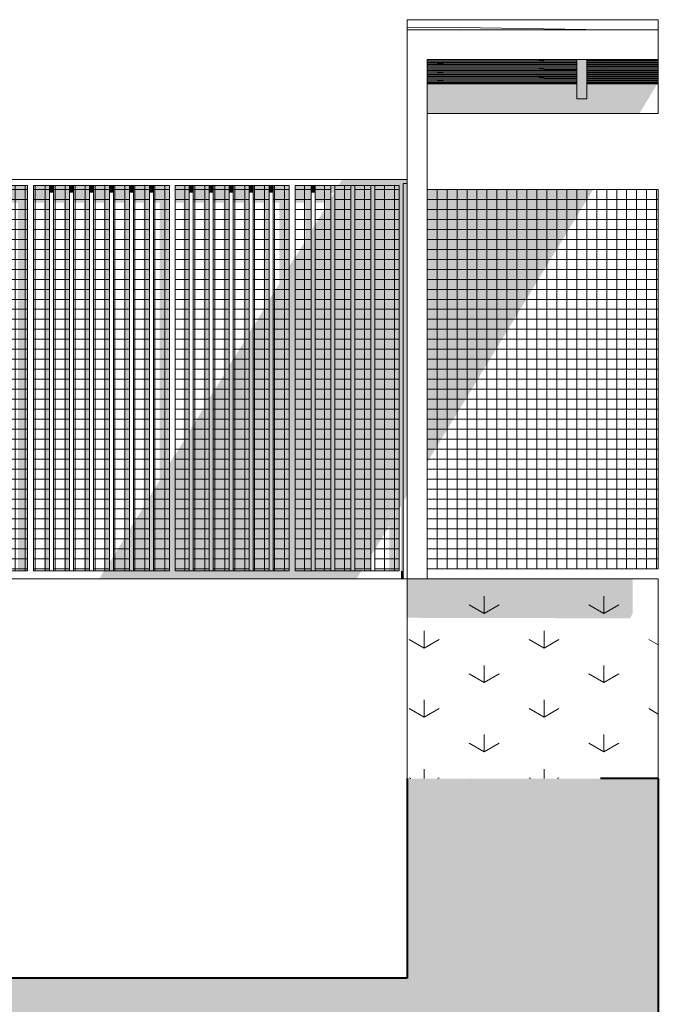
# Model space of a CAD drawing. Header units: millimetres. Extents: x -36476 to 2373, y -53000 to 10500.
# Tile 35 of 35: x -827 to 2373, y -2131 to 2801. Entities that reach past the tile are written whole.
import ezdxf

# ---------------------------------------------------------------- set-up
doc = ezdxf.new("R2010")
doc.units = ezdxf.units.MM
doc.header["$MEASUREMENT"] = 0
doc.linetypes.add('Points', pattern=[317.499995, 0, -317.499995])
for name, color, linetype in [('_Murs int porteurs - Refends', 7, 'Continuous'), ('Nouveau_0', 7, 'Continuous'), ('Nouveau__Constr - Poteaux', 7, 'Continuous'), ('Nouveau__Constr - Poutres', 7, 'Continuous'), ('Nouveau__Toits - Toitures', 7, 'Continuous'), ('Nouveau_Equip - Escaliers et ascenseurs', 7, 'Continuous'), ('Nouveau_Terrain - original', 7, 'Continuous'), ('Terrain - original', 7, 'Continuous')]:
    doc.layers.add(name, color=color, linetype=linetype)
pattern_1 = [(360, (-1e-11, -3e-13), (0, 50), []), (90, (-1e-11, -3e-13), (-50, 0), [])]
pattern_2 = [(0, (-1e-11, 2e-12), (0, 50), []), (90, (-1e-11, 2e-12), (-50, 0), [])]
pattern_3 = [(0, (-1e-11, 2e-12), (0, 50), []), (90, (-1e-11, 2e-12), (-50, 0), [])]

# ---------------------------------------------------------------- blocks, each defined once
blk = doc.blocks.new('Élément de coupe_3')
at = {"layer": 'Terrain - original', "linetype": 'Continuous', "lineweight": 13}
h = blk.add_hatch(dxfattribs=at)
h.set_pattern_fill('__TERRE_VÉGÉTALISÉE', style=0, pattern_type=2)
h.set_pattern_definition([(45, (0, 0), (-63.63961, 63.63961), []), (45, (-21.21, 21.21), (-127.2792, 127.2792), []), (45, (-42.43, 42.43), (-127.2792, 127.2792), []), (135, (-63.64, 63.64), (21.213203, 21.213203), [90, -90])])
h.paths.add_polyline_path([(-36475.6, 322.4), (-36475.6, -53000), (2372.7, -53000), (2372.7, -1000), (1114, -1000), (1114, -2000), (-3886, -2000), (-3886, -1000), (-30189.1, -1000), (-30189.1, 49.2), (-31403, 102), (-33105.9, 176.1), (-34834.4, 251.2), (-36464.5, 322)])
at = {"layer": 'Terrain - original', "color": 7, "linetype": 'Continuous', "lineweight": 40}
for p, q in [((1114, -1000), (1114, -2000)), ((2372.7, -1000), (2082.3, -1000)), ((2372.7, -1000), (2372.7, -53000)), ((1114, -2000), (-3886, -2000))]:
    blk.add_line(p, q, dxfattribs=at)
blk = doc.blocks.new('Élément de coupe_79')
at = {"layer": 'Nouveau_0', "color": 255, "linetype": 'Points', "lineweight": 0}
blk.add_line((1114, -1000), (2082.3, -1000), dxfattribs=at)
blk = doc.blocks.new('*X92')
at = {"layer": 'Nouveau__Toits - Toitures', "color": 7, "linetype": 'Continuous', "lineweight": 5}
for p, q in [((1375.7, 2760.9), (1114.2, 2759.4)), ((2114, 2750.5), (1375.7, 2760.9)), ((2372.7, 2750.7), (2114, 2750.5))]:
    blk.add_line(p, q, dxfattribs=at)
blk = doc.blocks.new('*X93')
at = {"layer": 'Nouveau__Toits - Toitures', "color": 7, "linetype": 'Continuous', "lineweight": 5}
for p, q in [((1278.5, 2599.2), (1214.2, 2599.2)), ((1798.9, 2593.4), (1214.2, 2594)), ((1582.9, 2588.4), (1214.2, 2587.8)), ((1964.2, 2582), (1214.2, 2582.4)), ((1451.9, 2576.8), (1214.2, 2576.7)), ((1964.2, 2570.1), (1214.2, 2570.4)), ((1375.7, 2564.8), (1214.2, 2564.7)), ((1295.4, 2579.8), (1264.4, 2578.8)), ((1964.2, 2599.7), (1278.5, 2599.2)), ((1964.2, 2564.2), (1375.7, 2564.8)), ((1964.2, 2576.2), (1451.9, 2576.8)), ((1964.2, 2588.1), (1582.9, 2588.4)), ((1798.6, 2596.7), (1774.5, 2596.7)), ((1964.2, 2593.7), (1798.9, 2593.4)), ((1278.5, 2557.3), (1214.2, 2557.3)), ((1798.9, 2551.5), (1214.2, 2552.1)), ((1582.9, 2546.5), (1214.2, 2545.9)), ((1964.2, 2540.1), (1214.2, 2540.5)), ((1451.9, 2534.9), (1214.2, 2534.8)), ((1964.2, 2528.2), (1214.2, 2528.5)), ((1375.7, 2522.9), (1214.2, 2522.8)), ((1278.5, 2515.4), (1214.2, 2515.4)), ((1295.4, 2537.9), (1264.4, 2536.9)), ((1964.2, 2557.8), (1278.5, 2557.3)), ((1964.2, 2515.9), (1278.5, 2515.4)), ((1964.2, 2522.3), (1375.7, 2522.9)), ((1964.2, 2534.3), (1451.9, 2534.9)), ((1964.2, 2546.2), (1582.9, 2546.5)), ((1798.6, 2554.8), (1774.5, 2554.8)), ((1964.2, 2551.8), (1798.9, 2551.5)), ((1798.9, 2509.6), (1214.2, 2510.2)), ((1582.9, 2504.6), (1214.2, 2504)), ((1964.2, 2498.2), (1214.2, 2498.6)), ((1451.9, 2493), (1214.2, 2492.9)), ((1964.2, 2486.3), (1214.2, 2486.6)), ((1375.7, 2481), (1214.2, 2480.9)), ((1295.4, 2496), (1264.4, 2495.1)), ((1964.2, 2480.4), (1375.7, 2481)), ((1964.2, 2492.4), (1451.9, 2493)), ((1964.2, 2504.3), (1582.9, 2504.6)), ((1798.6, 2512.9), (1774.5, 2512.9)), ((1964.2, 2509.9), (1798.9, 2509.6))]:
    blk.add_line(p, q, dxfattribs=at)
blk = doc.blocks.new('*X94')
at = {"layer": 'Nouveau__Toits - Toitures', "color": 7, "linetype": 'Continuous', "lineweight": 5}
for p, q in [((2114, 2599.9), (2014.2, 2599.8)), ((2114, 2593.9), (2014.2, 2593.7)), ((2114, 2587.9), (2014.2, 2588)), ((2114, 2582), (2014.2, 2582)), ((2114, 2576), (2014.2, 2576.1)), ((2114, 2570), (2014.2, 2570.1)), ((2372.7, 2599.6), (2114, 2599.9)), ((2372.7, 2593.8), (2114, 2593.9)), ((2372.7, 2587.7), (2114, 2587.9)), ((2372.7, 2582.1), (2114, 2582)), ((2372.7, 2576), (2114, 2576)), ((2372.7, 2570.1), (2114, 2570)), ((2114, 2564), (2014.2, 2564.1)), ((2114, 2558), (2014.2, 2557.9)), ((2114, 2552), (2014.2, 2551.9)), ((2114, 2546), (2014.2, 2546.1)), ((2114, 2540.1), (2014.2, 2540.1)), ((2114, 2534.1), (2014.2, 2534.2)), ((2114, 2528.1), (2014.2, 2528.2)), ((2114, 2522.1), (2014.2, 2522.2)), ((2114, 2516.1), (2014.2, 2516)), ((2372.7, 2564.1), (2114, 2564)), ((2372.7, 2557.7), (2114, 2558)), ((2372.7, 2551.9), (2114, 2552)), ((2372.7, 2545.8), (2114, 2546)), ((2372.7, 2540.2), (2114, 2540.1)), ((2372.7, 2534.1), (2114, 2534.1)), ((2372.7, 2528.2), (2114, 2528.1)), ((2372.7, 2522.2), (2114, 2522.1)), ((2372.7, 2515.8), (2114, 2516.1)), ((2114, 2510.1), (2014.2, 2510)), ((2114, 2504.1), (2014.2, 2504.2)), ((2114, 2498.2), (2014.2, 2498.2)), ((2114, 2492.2), (2014.2, 2492.3)), ((2114, 2486.2), (2014.2, 2486.3)), ((2114, 2480.2), (2014.2, 2480.3)), ((2372.7, 2510), (2114, 2510.1)), ((2372.7, 2503.9), (2114, 2504.1)), ((2372.7, 2498.3), (2114, 2498.2)), ((2372.7, 2492.2), (2114, 2492.2)), ((2372.7, 2486.3), (2114, 2486.2)), ((2372.7, 2480.3), (2114, 2480.2))]:
    blk.add_line(p, q, dxfattribs=at)
blk = doc.blocks.new('Élément de coupe_91')
at = {"layer": 'Nouveau__Toits - Toitures', "linetype": 'Continuous', "lineweight": 13}
for points in [[(1214.2, 2600.5), (1214.2, 2480), (1964.2, 2480), (1964.2, 2600.5)], [(2014.2, 2600.5), (2014.2, 2480), (2372.7, 2480), (2372.7, 2600.5)]]:
    blk.add_hatch(color=7, dxfattribs=at).paths.add_polyline_path(points)
at = {"layer": 'Nouveau__Toits - Toitures', "color": 7, "linetype": 'Continuous', "lineweight": 13}
for p, q in [((1114.2, 2800.5), (2372.7, 2800.5)), ((1114.2, 2750.5), (1114.2, 2800.5)), ((2372.7, 2750.5), (2372.7, 2800.5)), ((2372.7, 2480), (2372.7, 2600.5))]:
    blk.add_line(p, q, dxfattribs=at)
at = {"layer": 'Nouveau__Toits - Toitures', "lineweight": 0}
for name in ['*X92', '*X93', '*X94']:
    blk.add_blockref(name, (0, 0), dxfattribs=at)
blk = doc.blocks.new('Élément de coupe_105')
at = {"layer": 'Nouveau__Constr - Poteaux', "color": 7, "linetype": 'Continuous', "lineweight": 13}
for p, q in [((1114.2, 2750.5), (1214.2, 2750.5)), ((1114.2, 0), (1114.2, 2750.5)), ((1214.2, 0), (1214.2, 2600.5)), ((1114.2, 0), (1214.2, 0))]:
    blk.add_line(p, q, dxfattribs=at)
blk = doc.blocks.new('Élément de coupe_106')
at = {"layer": 'Nouveau__Constr - Poutres', "linetype": 'Continuous', "lineweight": 13}
blk.add_hatch(color=7, dxfattribs=at).paths.add_polyline_path([(1964.2, 2480), (1214.2, 2480), (1214.2, 2330), (2277.2, 2330), (2368.5, 2480), (2014.2, 2480), (2014.2, 2404.8), (1964.2, 2404.8)])
at = {"layer": 'Nouveau__Constr - Poutres', "color": 7, "linetype": 'Continuous', "lineweight": 13}
for p, q in [((1964.2, 2480), (1214.2, 2480)), ((2372.7, 2480), (2014.2, 2480)), ((2372.7, 2330), (2372.7, 2480)), ((2372.7, 2330), (1214.2, 2330))]:
    blk.add_line(p, q, dxfattribs=at)
blk = doc.blocks.new('Élément de coupe_107')
at = {"layer": 'Nouveau__Constr - Poutres', "color": 7, "linetype": 'Continuous', "lineweight": 13}
for p, q in [((2372.7, 2750.5), (1214.2, 2750.5)), ((2372.7, 2600.5), (2372.7, 2750.5)), ((2372.7, 2600.5), (1214.2, 2600.5))]:
    blk.add_line(p, q, dxfattribs=at)
blk = doc.blocks.new('Élément de coupe_169')
at = {"layer": 'Nouveau__Constr - Poutres', "linetype": 'Continuous', "lineweight": 13}
for points in [[(-404.3, 40), (-428.6, 0), (860.3, 0), (884.7, 40)], [(1082.8, 0), (1094.1, 0), (1094.1, 40), (1082.8, 40)]]:
    blk.add_hatch(color=7, dxfattribs=at).paths.add_polyline_path(points)
at = {"layer": 'Nouveau__Constr - Poutres', "color": 7, "linetype": 'Continuous', "lineweight": 13}
for p, q in [((-3806, 0), (1094.1, 0)), ((-1467.5, 40), (-787.5, 40)), ((-757.5, 40), (-77.5, 40)), ((-47.5, 40), (522.5, 40)), ((552.5, 40), (1074, 40))]:
    blk.add_line(p, q, dxfattribs=at)
blk = doc.blocks.new('Élément de coupe_170')
at = {"layer": 'Nouveau__Constr - Poutres', "linetype": 'Continuous', "lineweight": 13}
blk.add_hatch(color=7, dxfattribs=at).paths.add_polyline_path([(788.3, 2000), (770, 1970), (1094.1, 1970), (1094.1, 1980), (1114, 1980), (1114, 2000)])
at = {"layer": 'Nouveau__Constr - Poutres', "color": 7, "linetype": 'Continuous', "lineweight": 13}
for p, q in [((-3846, 2000), (1114, 2000)), ((1114, 2000), (1114, 1980)), ((-1467.5, 1970), (-787.5, 1970)), ((-757.5, 1970), (-77.5, 1970)), ((-47.5, 1970), (522.5, 1970)), ((552.5, 1970), (1074, 1970))]:
    blk.add_line(p, q, dxfattribs=at)
blk = doc.blocks.new('Élément de coupe_171')
at = {"layer": '_Murs int porteurs - Refends', "linetype": 'Continuous', "lineweight": 5}
h = blk.add_hatch(dxfattribs=at)
h.set_pattern_fill('Faïence_5x5', style=0, pattern_type=2)
h.set_pattern_definition([(0, (-1e-11, 3e-12), (0, 50), []), (90, (-1e-11, 3e-12), (-50, 0), [])])
h.paths.add_polyline_path([(-867.5, 1970), (-867.5, 40), (-787.5, 40), (-787.5, 1970)])
at = {"layer": '_Murs int porteurs - Refends', "linetype": 'Continuous', "lineweight": 13}
for points in [[(-787.5, 1970), (-867.5, 1970), (-867.5, 1884.5), (-836.5, 1884.5), (-836.5, 40), (-787.5, 40)], [(-677.5, 1970), (-757.5, 1970), (-757.5, 1884.5), (-705.5, 1884.5), (-705.5, 40), (-677.5, 40)], [(-577.5, 1970), (-657.5, 1970), (-657.5, 1884.5), (-605.5, 1884.5), (-605.5, 40), (-577.5, 40)], [(-557.5, 1970), (-557.5, 1884.5), (-505.5, 1884.5), (-505.5, 40), (-477.5, 40), (-477.5, 1970)], [(-377.5, 1970), (-457.5, 1970), (-457.5, 1884.5), (-405.5, 1884.5), (-405.5, 40), (-377.5, 40)], [(-357.5, 40), (-277.5, 40), (-277.5, 1970), (-357.5, 1970), (-357.5, 1884.5), (-305.5, 1884.5), (-305.5, 197.5), (-357.5, 112.1)], [(-257.5, 1884.5), (-205.5, 1884.5), (-205.5, 361.9), (-257.5, 276.4), (-257.5, 40), (-177.5, 40), (-177.5, 1970), (-257.5, 1970)], [(-77.5, 1970), (-157.5, 1970), (-157.5, 1884.5), (-126.5, 1884.5), (-126.5, 491.7), (-157.5, 440.8), (-157.5, 40), (-77.5, 40)], [(-47.5, 40), (22.5, 40), (22.5, 1970), (-47.5, 1970), (-47.5, 1884.5), (-5.5, 1884.5), (-5.5, 690.6), (-47.5, 621.6)], [(122.5, 1970), (42.5, 1970), (42.5, 1884.5), (94.5, 1884.5), (94.5, 854.9), (42.5, 769.5), (42.5, 40), (122.5, 40)], [(142.5, 40), (222.5, 40), (222.5, 1970), (142.5, 1970), (142.5, 1884.5), (194.5, 1884.5), (194.5, 1019.3), (142.5, 933.8)], [(242.5, 40), (322.5, 40), (322.5, 1970), (242.5, 1970), (242.5, 1884.5), (294.5, 1884.5), (294.5, 1183.6), (242.5, 1098.2)], [(342.5, 1884.5), (394.5, 1884.5), (394.5, 1348), (342.5, 1262.5), (342.5, 40), (422.5, 40), (422.5, 1970), (342.5, 1970)], [(442.5, 1884.5), (473.5, 1884.5), (473.5, 1477.8), (442.5, 1426.9), (442.5, 40), (522.5, 40), (522.5, 1970), (442.5, 1970)], [(604.5, 1693.1), (552.5, 1607.6), (552.5, 40), (632.5, 40), (632.5, 1970), (552.5, 1970), (552.5, 1884.5), (604.5, 1884.5)], [(652.5, 1970), (652.5, 1884.5), (704.5, 1884.5), (704.5, 1857.4), (652.5, 1772), (652.5, 40), (732.5, 40), (732.5, 1970)], [(752.5, 1970), (752.5, 40), (832.5, 40), (832.5, 1970)], [(852.5, 40), (887.6, 40), (904.5, 67.8), (904.5, 40), (932.5, 40), (932.5, 1970), (852.5, 1970)], [(1074, 1970), (952.5, 1970), (952.5, 146.7), (1025, 265.8), (1025, 40), (1074, 40)]]:
    blk.add_hatch(color=7, dxfattribs=at).paths.add_polyline_path(points)
at = {"layer": '_Murs int porteurs - Refends', "linetype": 'Continuous', "lineweight": 5}
h = blk.add_hatch(dxfattribs=at)
h.set_pattern_fill('Faïence_5x5', style=0, pattern_type=2)
h.set_pattern_definition([(0, (-1e-11, 2e-12), (0, 50), []), (90, (-1e-11, 2e-12), (-50, 0), [])])
h.paths.add_polyline_path([(-757.5, 40), (-677.5, 40), (-677.5, 1970), (-757.5, 1970)])
h = blk.add_hatch(dxfattribs=at)
h.set_pattern_fill('Faïence_5x5', style=0, pattern_type=2)
h.set_pattern_definition(pattern_2)
h.paths.add_polyline_path([(-577.5, 1970), (-657.5, 1970), (-657.5, 40), (-577.5, 40)])
h = blk.add_hatch(dxfattribs=at)
h.set_pattern_fill('Faïence_5x5', style=0, pattern_type=2)
h.set_pattern_definition(pattern_2)
h.paths.add_polyline_path([(-557.5, 40), (-477.5, 40), (-477.5, 1970), (-557.5, 1970)])
h = blk.add_hatch(dxfattribs=at)
h.set_pattern_fill('Faïence_5x5', style=0, pattern_type=2)
h.set_pattern_definition(pattern_3)
h.paths.add_polyline_path([(-457.5, 40), (-377.5, 40), (-377.5, 1970), (-457.5, 1970)])
h = blk.add_hatch(dxfattribs=at)
h.set_pattern_fill('Faïence_5x5', style=0, pattern_type=2)
h.set_pattern_definition(pattern_3)
h.paths.add_polyline_path([(-357.5, 1970), (-357.5, 40), (-277.5, 40), (-277.5, 1970)])
h = blk.add_hatch(dxfattribs=at)
h.set_pattern_fill('Faïence_5x5', style=0, pattern_type=2)
h.set_pattern_definition([(0, (-1e-11, 3e-13), (0, 50), []), (90, (-1e-11, 3e-13), (-50, 0), [])])
h.paths.add_polyline_path([(-257.5, 40), (-177.5, 40), (-177.5, 1970), (-257.5, 1970)])
h = blk.add_hatch(dxfattribs=at)
h.set_pattern_fill('Faïence_5x5', style=0, pattern_type=2)
h.set_pattern_definition([(0, (-1e-11, 1e-13), (0, 50), []), (90, (-1e-11, 1e-13), (-50, 0), [])])
h.paths.add_polyline_path([(-157.5, 1970), (-157.5, 40), (-77.5, 40), (-77.5, 1970)])
h = blk.add_hatch(dxfattribs=at)
h.set_pattern_fill('Faïence_5x5', style=0, pattern_type=2)
h.set_pattern_definition([(2e-13, (-1e-11, 3e-14), (0, 50), []), (90, (-1e-11, 3e-14), (-50, 0), [])])
h.paths.add_polyline_path([(-47.5, 1970), (-47.5, 40), (22.5, 40), (22.5, 1970)])
h = blk.add_hatch(dxfattribs=at)
h.set_pattern_fill('Faïence_5x5', style=0, pattern_type=2)
h.set_pattern_definition([(360, (-1e-11, 1e-13), (0, 50), []), (90, (-1e-11, 1e-13), (-50, 0), [])])
h.paths.add_polyline_path([(42.5, 40), (122.5, 40), (122.5, 1970), (42.5, 1970)])
h = blk.add_hatch(dxfattribs=at)
h.set_pattern_fill('Faïence_5x5', style=0, pattern_type=2)
h.set_pattern_definition([(360, (-1e-11, 6e-13), (0, 50), []), (90, (-1e-11, 6e-13), (-50, 0), [])])
h.paths.add_polyline_path([(222.5, 1970), (142.5, 1970), (142.5, 40), (222.5, 40)])
h = blk.add_hatch(dxfattribs=at)
h.set_pattern_fill('Faïence_5x5', style=0, pattern_type=2)
h.set_pattern_definition(pattern_1)
h.paths.add_polyline_path([(242.5, 1970), (242.5, 40), (322.5, 40), (322.5, 1970)])
h = blk.add_hatch(dxfattribs=at)
h.set_pattern_fill('Faïence_5x5', style=0, pattern_type=2)
h.set_pattern_definition(pattern_1)
h.paths.add_polyline_path([(422.5, 1970), (342.5, 1970), (342.5, 40), (422.5, 40)])
h = blk.add_hatch(dxfattribs=at)
h.set_pattern_fill('Faïence_5x5', style=0, pattern_type=2)
h.set_pattern_definition([(360, (-1e-11, -3e-13), (0, 50), []), (90, (-1e-11, -3e-13), (-50, 0), [])])
h.paths.add_polyline_path([(442.5, 40), (522.5, 40), (522.5, 1970), (442.5, 1970)])
h = blk.add_hatch(dxfattribs=at)
h.set_pattern_fill('Faïence_5x5', style=0, pattern_type=2)
h.set_pattern_definition([(360, (-1e-11, -2e-12), (0, 50), []), (90, (-1e-11, -2e-12), (-50, 0), [])])
h.paths.add_polyline_path([(552.5, 40), (632.5, 40), (632.5, 1970), (552.5, 1970)])
h = blk.add_hatch(dxfattribs=at)
h.set_pattern_fill('Faïence_5x5', style=0, pattern_type=2)
h.set_pattern_definition([(360, (-1e-11, 4e-12), (0, 50), []), (90, (-1e-11, 4e-12), (-50, 0), [])])
h.paths.add_polyline_path([(652.5, 1970), (652.5, 40), (732.5, 40), (732.5, 1970)])
h = blk.add_hatch(dxfattribs=at)
h.set_pattern_fill('Faïence_5x5', style=0, pattern_type=2)
h.set_pattern_definition([(360, (-1e-11, 2e-12), (0, 50), []), (90, (-1e-11, 2e-12), (-50, 0), [])])
h.paths.add_polyline_path([(752.5, 1970), (752.5, 40), (832.5, 40), (832.5, 1970)])
h = blk.add_hatch(dxfattribs=at)
h.set_pattern_fill('Faïence_5x5', style=0, pattern_type=2)
h.set_pattern_definition([(360, (-1e-11, 0), (0, 50), []), (90, (-1e-11, 0), (-50, 0), [])])
h.paths.add_polyline_path([(852.5, 40), (932.5, 40), (932.5, 1970), (852.5, 1970)])
h = blk.add_hatch(dxfattribs=at)
h.set_pattern_fill('Faïence_5x5', style=0, pattern_type=2)
h.set_pattern_definition([(0, (-1e-11, 2e-12), (0, 50), []), (90, (-1e-11, 2e-12), (-50, 0), [])])
h.paths.add_polyline_path([(1074, 1970), (952.5, 1970), (952.5, 40), (1074, 40)])
blk = doc.blocks.new('Élément de coupe_182')
at = {"layer": 'Nouveau__Constr - Poteaux', "linetype": 'Continuous', "lineweight": 13}
blk.add_hatch(color=7, dxfattribs=at).paths.add_polyline_path([(1074, 1970), (1074, 351.3), (1082.8, 365.6), (1082.8, 40), (1094.1, 40), (1094.1, 1970)])
at = {"layer": 'Nouveau__Constr - Poteaux', "color": 7, "linetype": 'Continuous', "lineweight": 13}
blk.add_line((1074, 40), (1074, 1970), dxfattribs=at)
blk = doc.blocks.new('Élément de coupe_202')
at = {"layer": 'Nouveau__Constr - Poteaux', "color": 7, "linetype": 'Continuous', "lineweight": 13}
for p, q in [((-787.5, 40), (-787.5, 1970)), ((-757.5, 40), (-757.5, 1970))]:
    blk.add_line(p, q, dxfattribs=at)
blk = doc.blocks.new('Élément de coupe_203')
at = {"layer": 'Nouveau__Constr - Poteaux', "linetype": 'Continuous', "lineweight": 13}
blk.add_hatch(color=7, dxfattribs=at).paths.add_polyline_path([(-677.5, 1970), (-677.5, 1933.4), (-657.5, 1933.4), (-657.5, 1970)])
at = {"layer": 'Nouveau__Constr - Poteaux', "color": 7, "linetype": 'Continuous', "lineweight": 13}
for p, q in [((-677.5, 40), (-677.5, 1970)), ((-657.5, 40), (-657.5, 1970))]:
    blk.add_line(p, q, dxfattribs=at)
blk = doc.blocks.new('Élément de coupe_204')
at = {"layer": 'Nouveau__Constr - Poteaux', "linetype": 'Continuous', "lineweight": 13}
blk.add_hatch(color=7, dxfattribs=at).paths.add_polyline_path([(-577.5, 1970), (-577.5, 1933.4), (-557.5, 1933.4), (-557.5, 1970)])
at = {"layer": 'Nouveau__Constr - Poteaux', "color": 7, "linetype": 'Continuous', "lineweight": 13}
for p, q in [((-577.5, 40), (-577.5, 1970)), ((-557.5, 40), (-557.5, 1970))]:
    blk.add_line(p, q, dxfattribs=at)
blk = doc.blocks.new('Élément de coupe_205')
at = {"layer": 'Nouveau__Constr - Poteaux', "linetype": 'Continuous', "lineweight": 13}
blk.add_hatch(color=7, dxfattribs=at).paths.add_polyline_path([(-477.5, 1970), (-477.5, 1933.4), (-457.5, 1933.4), (-457.5, 1970)])
at = {"layer": 'Nouveau__Constr - Poteaux', "color": 7, "linetype": 'Continuous', "lineweight": 13}
for p, q in [((-477.5, 40), (-477.5, 1970)), ((-457.5, 40), (-457.5, 1970))]:
    blk.add_line(p, q, dxfattribs=at)
blk = doc.blocks.new('Élément de coupe_206')
at = {"layer": 'Nouveau__Constr - Poteaux', "linetype": 'Continuous', "lineweight": 13}
for points in [[(-377.5, 1970), (-377.5, 1933.4), (-357.5, 1933.4), (-357.5, 1970)], [(-377.5, 40), (-357.5, 40), (-357.5, 114.9), (-377.5, 82)]]:
    blk.add_hatch(color=7, dxfattribs=at).paths.add_polyline_path(points)
at = {"layer": 'Nouveau__Constr - Poteaux', "color": 7, "linetype": 'Continuous', "lineweight": 13}
for p, q in [((-377.5, 40), (-377.5, 1970)), ((-357.5, 40), (-357.5, 1970))]:
    blk.add_line(p, q, dxfattribs=at)
blk = doc.blocks.new('Élément de coupe_207')
at = {"layer": 'Nouveau__Constr - Poteaux', "linetype": 'Continuous', "lineweight": 13}
for points in [[(-277.5, 1970), (-277.5, 1933.4), (-257.5, 1933.4), (-257.5, 1970)], [(-277.5, 40), (-257.5, 40), (-257.5, 279.2), (-277.5, 246.4)]]:
    blk.add_hatch(color=7, dxfattribs=at).paths.add_polyline_path(points)
at = {"layer": 'Nouveau__Constr - Poteaux', "color": 7, "linetype": 'Continuous', "lineweight": 13}
for p, q in [((-277.5, 40), (-277.5, 1970)), ((-257.5, 40), (-257.5, 1970))]:
    blk.add_line(p, q, dxfattribs=at)
blk = doc.blocks.new('Élément de coupe_208')
at = {"layer": 'Nouveau__Constr - Poteaux', "linetype": 'Continuous', "lineweight": 13}
for points in [[(-177.5, 1970), (-177.5, 1933.4), (-157.5, 1933.4), (-157.5, 1970)], [(-177.5, 40), (-157.5, 40), (-157.5, 443.6), (-177.5, 410.7)]]:
    blk.add_hatch(color=7, dxfattribs=at).paths.add_polyline_path(points)
at = {"layer": 'Nouveau__Constr - Poteaux', "color": 7, "linetype": 'Continuous', "lineweight": 13}
for p, q in [((-177.5, 40), (-177.5, 1970)), ((-157.5, 40), (-157.5, 1970))]:
    blk.add_line(p, q, dxfattribs=at)
blk = doc.blocks.new('Élément de coupe_209')
at = {"layer": 'Nouveau__Constr - Poteaux', "linetype": 'Continuous', "lineweight": 13}
blk.add_hatch(color=7, dxfattribs=at).paths.add_polyline_path([(-77.5, 40), (-47.5, 40), (-47.5, 626.5), (-77.5, 577.2)])
at = {"layer": 'Nouveau__Constr - Poteaux', "color": 7, "linetype": 'Continuous', "lineweight": 13}
for p, q in [((-77.5, 40), (-77.5, 1970)), ((-47.5, 40), (-47.5, 1970))]:
    blk.add_line(p, q, dxfattribs=at)
blk = doc.blocks.new('Élément de coupe_210')
at = {"layer": 'Nouveau__Constr - Poteaux', "linetype": 'Continuous', "lineweight": 13}
for points in [[(22.5, 1970), (22.5, 1933.4), (42.5, 1933.4), (42.5, 1970)], [(22.5, 739.4), (22.5, 40), (42.5, 40), (42.5, 772.3)]]:
    blk.add_hatch(color=7, dxfattribs=at).paths.add_polyline_path(points)
at = {"layer": 'Nouveau__Constr - Poteaux', "color": 7, "linetype": 'Continuous', "lineweight": 13}
for p, q in [((22.5, 40), (22.5, 1970)), ((42.5, 40), (42.5, 1970))]:
    blk.add_line(p, q, dxfattribs=at)
blk = doc.blocks.new('Élément de coupe_211')
at = {"layer": 'Nouveau__Constr - Poteaux', "linetype": 'Continuous', "lineweight": 13}
for points in [[(142.5, 1970), (122.5, 1970), (122.5, 1933.4), (142.5, 1933.4)], [(122.5, 40), (142.5, 40), (142.5, 936.6), (122.5, 903.8)]]:
    blk.add_hatch(color=7, dxfattribs=at).paths.add_polyline_path(points)
at = {"layer": 'Nouveau__Constr - Poteaux', "color": 7, "linetype": 'Continuous', "lineweight": 13}
for p, q in [((122.5, 40), (122.5, 1970)), ((142.5, 40), (142.5, 1970))]:
    blk.add_line(p, q, dxfattribs=at)
blk = doc.blocks.new('Élément de coupe_212')
at = {"layer": 'Nouveau__Constr - Poteaux', "linetype": 'Continuous', "lineweight": 13}
for points in [[(222.5, 1970), (222.5, 1933.4), (242.5, 1933.4), (242.5, 1970)], [(222.5, 40), (242.5, 40), (242.5, 1101), (222.5, 1068.1)]]:
    blk.add_hatch(color=7, dxfattribs=at).paths.add_polyline_path(points)
at = {"layer": 'Nouveau__Constr - Poteaux', "color": 7, "linetype": 'Continuous', "lineweight": 13}
for p, q in [((222.5, 40), (222.5, 1970)), ((242.5, 40), (242.5, 1970))]:
    blk.add_line(p, q, dxfattribs=at)
blk = doc.blocks.new('Élément de coupe_213')
at = {"layer": 'Nouveau__Constr - Poteaux', "linetype": 'Continuous', "lineweight": 13}
for points in [[(322.5, 1970), (322.5, 1933.4), (342.5, 1933.4), (342.5, 1970)], [(322.5, 40), (342.5, 40), (342.5, 1265.3), (322.5, 1232.4)]]:
    blk.add_hatch(color=7, dxfattribs=at).paths.add_polyline_path(points)
at = {"layer": 'Nouveau__Constr - Poteaux', "color": 7, "linetype": 'Continuous', "lineweight": 13}
for p, q in [((322.5, 40), (322.5, 1970)), ((342.5, 40), (342.5, 1970))]:
    blk.add_line(p, q, dxfattribs=at)
blk = doc.blocks.new('Élément de coupe_214')
at = {"layer": 'Nouveau__Constr - Poteaux', "linetype": 'Continuous', "lineweight": 13}
for points in [[(422.5, 1970), (422.5, 1933.4), (442.5, 1933.4), (442.5, 1970)], [(422.5, 40), (442.5, 40), (442.5, 1429.7), (422.5, 1396.8)]]:
    blk.add_hatch(color=7, dxfattribs=at).paths.add_polyline_path(points)
at = {"layer": 'Nouveau__Constr - Poteaux', "color": 7, "linetype": 'Continuous', "lineweight": 13}
for p, q in [((422.5, 40), (422.5, 1970)), ((442.5, 40), (442.5, 1970))]:
    blk.add_line(p, q, dxfattribs=at)
blk = doc.blocks.new('Élément de coupe_221')
at = {"layer": 'Nouveau__Constr - Poteaux', "linetype": 'Continuous', "lineweight": 13}
blk.add_hatch(color=7, dxfattribs=at).paths.add_polyline_path([(522.5, 40), (552.5, 40), (552.5, 1612.5), (522.5, 1563.2)])
at = {"layer": 'Nouveau__Constr - Poteaux', "color": 7, "linetype": 'Continuous', "lineweight": 13}
for p, q in [((522.5, 40), (522.5, 1970)), ((552.5, 40), (552.5, 1970))]:
    blk.add_line(p, q, dxfattribs=at)
blk = doc.blocks.new('Élément de coupe_222')
at = {"layer": 'Nouveau__Constr - Poteaux', "linetype": 'Continuous', "lineweight": 13}
for points in [[(632.5, 1970), (632.5, 1933.4), (652.5, 1933.4), (652.5, 1970)], [(632.5, 40), (652.5, 40), (652.5, 1774.8), (632.5, 1741.9)]]:
    blk.add_hatch(color=7, dxfattribs=at).paths.add_polyline_path(points)
at = {"layer": 'Nouveau__Constr - Poteaux', "color": 7, "linetype": 'Continuous', "lineweight": 13}
for p, q in [((632.5, 40), (632.5, 1970)), ((652.5, 40), (652.5, 1970))]:
    blk.add_line(p, q, dxfattribs=at)
blk = doc.blocks.new('Élément de coupe_223')
at = {"layer": 'Nouveau__Constr - Poteaux', "linetype": 'Continuous', "lineweight": 13}
blk.add_hatch(color=7, dxfattribs=at).paths.add_polyline_path([(732.5, 1970), (732.5, 1933.4), (749, 1933.4), (732.5, 1906.3), (732.5, 40), (752.5, 40), (752.5, 1970)])
at = {"layer": 'Nouveau__Constr - Poteaux', "color": 7, "linetype": 'Continuous', "lineweight": 13}
for p, q in [((732.5, 40), (732.5, 1970)), ((752.5, 40), (752.5, 1970))]:
    blk.add_line(p, q, dxfattribs=at)
blk = doc.blocks.new('Élément de coupe_224')
at = {"layer": 'Nouveau__Constr - Poteaux', "linetype": 'Continuous', "lineweight": 13}
blk.add_hatch(color=7, dxfattribs=at).paths.add_polyline_path([(832.5, 1970), (832.5, 40), (852.5, 40), (852.5, 1970)])
at = {"layer": 'Nouveau__Constr - Poteaux', "color": 7, "linetype": 'Continuous', "lineweight": 13}
for p, q in [((832.5, 40), (832.5, 1970)), ((852.5, 40), (852.5, 1970))]:
    blk.add_line(p, q, dxfattribs=at)
blk = doc.blocks.new('Élément de coupe_225')
at = {"layer": 'Nouveau__Constr - Poteaux', "linetype": 'Continuous', "lineweight": 13}
blk.add_hatch(color=7, dxfattribs=at).paths.add_polyline_path([(932.5, 1970), (932.5, 116.6), (952.5, 149.5), (952.5, 1970)])
at = {"layer": 'Nouveau__Constr - Poteaux', "color": 7, "linetype": 'Continuous', "lineweight": 13}
for p, q in [((932.5, 40), (932.5, 1970)), ((952.5, 40), (952.5, 1970))]:
    blk.add_line(p, q, dxfattribs=at)
blk = doc.blocks.new('Élément de coupe_226')
at = {"layer": 'Nouveau_Equip - Escaliers et ascenseurs', "linetype": 'Continuous', "lineweight": 13}
h = blk.add_hatch(dxfattribs=at)
h.set_pattern_fill('Faïence_5x5', style=0, pattern_type=2)
h.set_pattern_definition([(360, (1164.084, 50), (0, 50), []), (90, (1164.084, 50), (-49.9999, 0), [])])
h.paths.add_polyline_path([(2372.7, 1950), (1214.2, 1950), (1214.2, 50), (2372.7, 50)])
blk.add_hatch(color=7, dxfattribs=at).paths.add_polyline_path([(1214.2, 1950), (1214.2, 583), (2045.9, 1950)])
at = {"layer": 'Nouveau_Equip - Escaliers et ascenseurs', "color": 7, "linetype": 'Continuous', "lineweight": 13}
for p, q in [((2372.7, 1950), (1214.2, 1950)), ((2372.7, 50), (2372.7, 1950)), ((1214.2, 50), (2372.7, 50))]:
    blk.add_line(p, q, dxfattribs=at)
blk = doc.blocks.new('Élément de coupe_227')
at = {"layer": 'Nouveau_Equip - Escaliers et ascenseurs', "linetype": 'Continuous', "lineweight": 13}
for points in [[(1094.1, 0), (1094.4, 0), (1094.4, 1980), (1094.1, 1980)], [(1094.4, 0), (1095.3, 0), (1095.3, 1980), (1094.4, 1980)], [(1095.3, 0), (1096.8, 0), (1096.8, 1980), (1095.3, 1980)], [(1096.8, 0), (1098.8, 0), (1098.8, 1980), (1096.8, 1980)], [(1098.8, 1980), (1098.8, 393.5), (1101.2, 397.7), (1101.2, 1980)], [(1104.1, 1980), (1101.2, 1980), (1101.2, 397.7), (1104.1, 402.5)], [(1107.2, 1980), (1104.1, 1980), (1104.1, 402.5), (1107.2, 407.8)], [(1110.6, 1980), (1107.2, 1980), (1107.2, 407.8), (1110.6, 413.4)], [(1114.1, 1980), (1110.6, 1980), (1110.6, 413.4), (1114.1, 419.1)], [(1114.1, 419.1), (1114.2, 419.4), (1114.2, 1980), (1114.1, 1980)]]:
    blk.add_hatch(color=7, dxfattribs=at).paths.add_polyline_path(points)
at = {"layer": 'Nouveau_Equip - Escaliers et ascenseurs', "color": 7, "linetype": 'Continuous', "lineweight": 13}
for p, q in [((1094.1, 1980), (1094.4, 1980)), ((1094.1, 0), (1094.1, 1980)), ((1094.4, 1980), (1095.3, 1980)), ((1095.3, 1980), (1096.8, 1980)), ((1096.8, 1980), (1098.8, 1980)), ((1098.8, 1980), (1101.2, 1980)), ((1101.2, 1980), (1104.1, 1980)), ((1104.1, 1980), (1107.2, 1980)), ((1107.2, 1980), (1110.6, 1980)), ((1110.6, 1980), (1114.1, 1980)), ((1114.1, 1980), (1114.2, 1980)), ((1094.1, 0), (1094.4, 0)), ((1094.4, 0), (1095.3, 0)), ((1095.3, 0), (1096.8, 0)), ((1096.8, 0), (1098.8, 0)), ((1098.8, 0), (1101.2, 0)), ((1101.2, 0), (1104.1, 0)), ((1104.1, 0), (1107.2, 0)), ((1107.2, 0), (1110.6, 0)), ((1110.6, 0), (1114.1, 0)), ((1114.1, 0), (1114.2, 0))]:
    blk.add_line(p, q, dxfattribs=at)
blk = doc.blocks.new('Élément de coupe_241')
at = {"layer": 'Nouveau_Terrain - original', "linetype": 'Continuous', "lineweight": 13}
blk.add_hatch(color=7, dxfattribs=at).paths.add_polyline_path([(1114, -194.9), (2230.7, -197.6), (2244.7, -173.2), (2244.7, 0), (1114, 0)])
at = {"layer": 'Nouveau_Terrain - original', "color": 7, "linetype": 'Continuous', "lineweight": 13}
for p, q in [((1114, 0), (1114, -1000)), ((2372.7, 0), (1214.2, 0)), ((2372.7, -1000), (2372.7, 0)), ((1500, -173.2), (1500, -86.6)), ((2100, -173.2), (2100, -86.6)), ((1500, -173.2), (1425, -129.9)), ((1500, -173.2), (1575, -129.9)), ((2100, -173.2), (2025, -129.9)), ((2100, -173.2), (2175, -129.9)), ((1200, -346.4), (1200, -259.8)), ((1800, -346.4), (1800, -259.8)), ((1200, -346.4), (1125, -303.1)), ((1200, -346.4), (1275, -303.1)), ((1800, -346.4), (1725, -303.1)), ((1800, -346.4), (1875, -303.1)), ((2372.7, -330.7), (2325, -303.1)), ((1500, -519.6), (1500, -433)), ((2100, -519.6), (2100, -433)), ((1500, -519.6), (1425, -476.3)), ((1500, -519.6), (1575, -476.3)), ((2100, -519.6), (2025, -476.3)), ((2100, -519.6), (2175, -476.3)), ((1200, -692.8), (1200, -606.2)), ((1800, -692.8), (1800, -606.2)), ((1200, -692.8), (1125, -649.5)), ((1200, -692.8), (1275, -649.5)), ((1800, -692.8), (1725, -649.5)), ((1800, -692.8), (1875, -649.5)), ((2372.7, -677.1), (2325, -649.5)), ((1500, -866), (1500, -779.4)), ((2100, -866), (2100, -779.4)), ((1500, -866), (1425, -822.7)), ((1500, -866), (1575, -822.7)), ((2100, -866), (2025, -822.7)), ((2100, -866), (2175, -822.7)), ((1200, -1000), (1200, -952.6)), ((1800, -1000), (1800, -952.6)), ((1132.1, -1000), (1125, -995.9)), ((1267.9, -1000), (1275, -995.9)), ((1732.1, -1000), (1725, -995.9)), ((1867.9, -1000), (1875, -995.9)), ((2332.1, -1000), (2325, -995.9))]:
    blk.add_line(p, q, dxfattribs=at)
blk = doc.blocks.new('Élément de coupe_243')
at = {"layer": 'Nouveau__Constr - Poutres', "linetype": 'Continuous', "lineweight": 13}
blk.add_hatch(color=7, dxfattribs=at).paths.add_polyline_path([(1964.2, 2600.5), (1964.2, 2404.8), (2014.2, 2404.8), (2014.2, 2600.5)])
at = {"layer": 'Nouveau__Constr - Poutres', "color": 7, "linetype": 'Continuous', "lineweight": 13}
for p, q in [((1964.2, 2404.8), (1964.2, 2600.5)), ((2014.2, 2404.8), (2014.2, 2600.5)), ((1964.2, 2404.8), (2014.2, 2404.8))]:
    blk.add_line(p, q, dxfattribs=at)

msp = doc.modelspace()

# ---------------------------------------------------------------- block references
at = {"layer": '_Murs int porteurs - Refends', "lineweight": 0}
msp.add_blockref('Élément de coupe_171', (0, 0), dxfattribs=at)
at = {"layer": 'Nouveau_0', "lineweight": 0}
msp.add_blockref('Élément de coupe_79', (0, 0), dxfattribs=at)
at = {"layer": 'Nouveau__Constr - Poteaux', "lineweight": 0}
for name in ['Élément de coupe_105', 'Élément de coupe_202', 'Élément de coupe_203', 'Élément de coupe_204', 'Élément de coupe_205', 'Élément de coupe_206', 'Élément de coupe_207', 'Élément de coupe_208', 'Élément de coupe_209', 'Élément de coupe_210', 'Élément de coupe_211', 'Élément de coupe_212', 'Élément de coupe_213', 'Élément de coupe_214', 'Élément de coupe_221', 'Élément de coupe_222', 'Élément de coupe_223', 'Élément de coupe_224', 'Élément de coupe_225', 'Élément de coupe_182']:
    msp.add_blockref(name, (0, 0), dxfattribs=at)
at = {"layer": 'Nouveau__Constr - Poutres', "lineweight": 0}
for name in ['Élément de coupe_107', 'Élément de coupe_243', 'Élément de coupe_106', 'Élément de coupe_170', 'Élément de coupe_169']:
    msp.add_blockref(name, (0, 0), dxfattribs=at)
at = {"layer": 'Nouveau__Toits - Toitures', "lineweight": 0}
msp.add_blockref('Élément de coupe_91', (0, 0), dxfattribs=at)
at = {"layer": 'Nouveau_Equip - Escaliers et ascenseurs', "lineweight": 0}
for name in ['Élément de coupe_227', 'Élément de coupe_226']:
    msp.add_blockref(name, (0, 0), dxfattribs=at)
at = {"layer": 'Nouveau_Terrain - original', "lineweight": 0}
msp.add_blockref('Élément de coupe_241', (0, 0), dxfattribs=at)
at = {"layer": 'Terrain - original', "lineweight": 0}
msp.add_blockref('Élément de coupe_3', (0, 0), dxfattribs=at)

doc.saveas('drawing.dxf')
